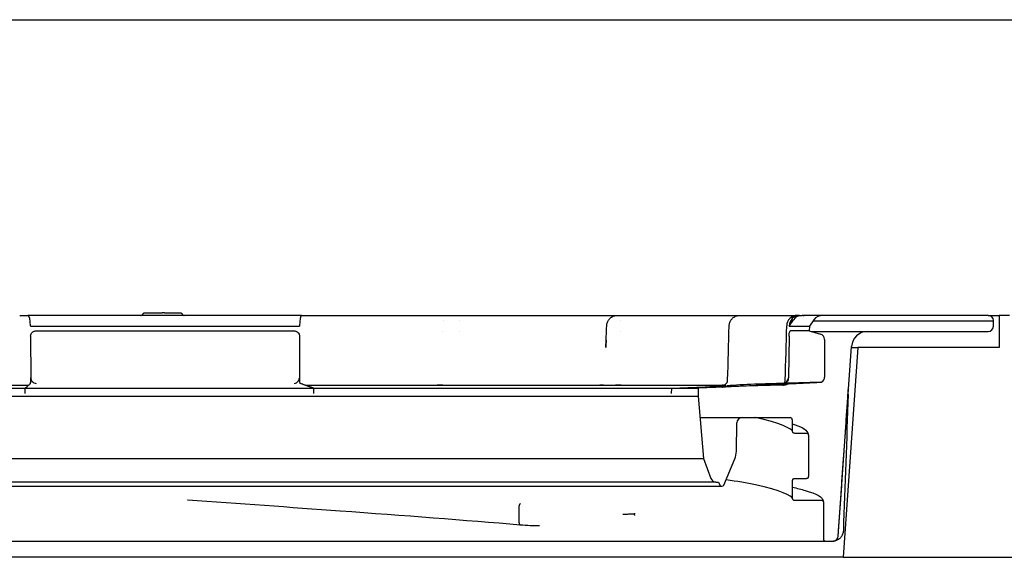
# Model space of a CAD drawing. Header units: millimetres. Extents: x -13716 to 13716, y -375 to 4365.
# Tile 9 of 12: x 1247 to 1339, y 3904 to 3954. Entities that reach past the tile are written whole.
import ezdxf

# ---------------------------------------------------------------- set-up
doc = ezdxf.new("R2010")
doc.units = ezdxf.units.MM
doc.header["$LTSCALE"] = 15
doc.layers.add('_Sichtbarkanten', color=7, linetype='Continuous', lineweight=25)

msp = doc.modelspace()

# ---------------------------------------------------------------- linework, layer by layer
at = {"layer": '_Sichtbarkanten'}
for p, q in [((925.607, 3953.59), (2728.929, 3953.59)), ((1258.893, 3926.34), (1258.887, 3926.34)), ((1258.89, 3926.34), (1258.892, 3926.34)), ((1258.893, 3926.34), (1260.508, 3926.34)), ((1260.722, 3926.34), (1260.508, 3926.34)), ((1260.722, 3926.34), (1262.166, 3926.34)), ((1262.171, 3926.34), (1262.166, 3926.34)), ((1262.166, 3926.34), (1262.171, 3926.34)), ((1247.242, 3926.09), (1248, 3926.09)), ((1273.456, 3926.09), (1248, 3926.09)), ((1273.456, 3926.09), (1274.227, 3926.09)), ((1274.227, 3926.09), (1274.235, 3926.09)), ((1276.193, 3926.09), (1286.068, 3926.09)), ((1286.689, 3925.59), (1286.689, 3925.59)), ((1288.129, 3925.59), (1288.129, 3925.59)), ((1290.004, 3926.09), (1301.996, 3926.09)), ((1303.153, 3925.59), (1303.153, 3925.59)), ((1305.175, 3926.09), (1314.094, 3926.09)), ((1316.205, 3926.09), (1319.602, 3926.09)), ((1318.837, 3925.09), (1319.242, 3925.673)), ((1319.602, 3926.09), (1319.805, 3926.09)), ((1319.805, 3926.09), (1320.028, 3926.09)), ((1321.945, 3926.09), (1320.028, 3926.09)), ((1321.132, 3925.673), (1320.714, 3925.09)), ((1321.073, 3925.59), (1337.799, 3925.59)), ((1337.35, 3926.09), (1321.945, 3926.09)), ((1337.35, 3926.09), (1338.368, 3926.09)), ((1337.799, 3925.59), (1337.851, 3925.59)), ((1337.833, 3925.073), (1337.851, 3925.59)), ((1337.851, 3925.59), (1337.849, 3925.623)), ((1338.368, 3926.09), (1338.368, 3923.09)), ((1339.329, 3926.09), (1338.368, 3926.09)), ((1248.253, 3925.108), (1248.253, 3925.09)), ((1248.253, 3925.09), (1273.276, 3925.09)), ((1248.723, 3924.64), (1272.798, 3924.64)), ((1273.276, 3925.108), (1273.276, 3925.09)), ((1286.536, 3924.59), (1286.537, 3924.59)), ((1288.203, 3924.59), (1288.203, 3924.59)), ((1301.862, 3925.123), (1301.862, 3925.123)), ((1303.181, 3924.59), (1303.181, 3924.59)), ((1313.249, 3925.115), (1313.249, 3925.115)), ((1318.838, 3925.108), (1318.837, 3925.09)), ((1318.837, 3925.09), (1320.714, 3925.09)), ((1320.706, 3924.64), (1318.95, 3924.64)), ((1320.714, 3925.09), (1320.706, 3924.64)), ((1320.706, 3924.64), (1321.76, 3924.338)), ((1320.881, 3924.59), (1326.087, 3924.59)), ((1326.087, 3924.59), (1326.131, 3924.59)), ((1326.131, 3924.59), (1337.333, 3924.59)), ((1248.257, 3924.153), (1248.274, 3920.284)), ((1273.273, 3924.153), (1273.261, 3920.284)), ((1318.822, 3924.162), (1318.756, 3920.281)), ((1322.122, 3923.857), (1322.122, 3920.337)), ((1323.401, 3905.555), (1324.634, 3923.195)), ((1325.232, 3923.09), (1323.868, 3903.59)), ((1324.627, 3923.09), (1325.232, 3923.09)), ((1338.368, 3923.09), (1325.232, 3923.09)), ((1321.774, 3919.875), (1315.595, 3919.682)), ((1212.704, 3919.59), (1248.053, 3919.59)), ((1216.522, 3919.324), (1247.752, 3919.324)), ((1247.737, 3919.311), (1274.604, 3919.311)), ((1247.739, 3918.833), (1247.737, 3919.311)), ((1273.816, 3919.59), (1312.878, 3919.59)), ((1274.566, 3919.324), (1308.215, 3919.324)), ((1274.602, 3918.833), (1274.604, 3919.311)), ((1307.899, 3918.833), (1307.907, 3919.311)), ((1307.907, 3919.311), (1310.381, 3919.311)), ((1310.381, 3919.311), (1310.368, 3918.59)), ((1312.818, 3919.425), (1310.381, 3919.311)), ((1312.949, 3919.605), (1312.949, 3919.605)), ((1315.78, 3919.688), (1315.595, 3919.682)), ((1318.23, 3919.59), (1317.434, 3919.59)), ((1318.248, 3919.59), (1318.23, 3919.59)), ((1318.248, 3919.59), (1318.26, 3919.59)), ((1318.356, 3919.59), (1318.26, 3919.59)), ((1215.368, 3918.59), (1310.335, 3918.59)), ((1310.335, 3918.59), (1310.368, 3918.59)), ((1310.368, 3918.59), (1310.876, 3912.783)), ((1310.543, 3916.59), (1314.428, 3916.59)), ((1314.428, 3916.59), (1314.464, 3916.59)), ((1314.464, 3916.59), (1318.918, 3916.59)), ((1319.118, 3916.39), (1319.118, 3915.351)), ((1313.919, 3913.473), (1313.964, 3916.099)), ((1320.618, 3914.95), (1320.618, 3911.101)), ((1214.86, 3912.783), (1310.843, 3912.783)), ((1310.843, 3912.783), (1310.876, 3912.783)), ((1310.876, 3912.783), (1311.554, 3910.92)), ((1312.753, 3910.314), (1313.764, 3912.737)), ((1320.418, 3910.9), (1319.318, 3910.9)), ((1320.618, 3911.101), (1320.618, 3911.101)), ((1320.618, 3911.101), (1320.618, 3911.101)), ((1213.168, 3910.191), (1312.568, 3910.191)), ((1312.024, 3910.591), (1213.712, 3910.591)), ((1312.024, 3910.591), (1312.268, 3910.591)), ((1312.268, 3910.591), (1312.383, 3910.314)), ((1319.118, 3910.7), (1319.118, 3909.101)), ((1262.871, 3908.9), (1262.868, 3908.9)), ((1293.722, 3906.792), (1293.722, 3908.39)), ((1322.018, 3908.7), (1322.018, 3905.29)), ((1229.658, 3905.09), (1311.833, 3905.09)), ((1311.833, 3905.09), (1312.68, 3905.09)), ((1312.68, 3905.09), (1313.232, 3905.09)), ((1313.232, 3905.09), (1322.218, 3905.09)), ((1322.218, 3905.09), (1322.902, 3905.09)), ((1323.868, 3903.59), (1201.868, 3903.59)), ((1323.868, 3903.59), (2741.642, 3903.59))]:
    msp.add_line(p, q, dxfattribs=at)
for centre, radius, start, end in [((1319.602, 3925.09), 1, 90.00001, 178.60124), ((1321.945, 3925.09), 1, 90, 144.33823), ((1337.35, 3925.59), 0.5, 3.72699, 90), ((1326.131, 3923.09), 1.5, 90, 176), ((1337.333, 3925.09), 0.5, 270, 358), ((1321.622, 3923.857), 0.5, 0, 74), ((1321.767, 3920.075), 0.2, 271.78991, 299.07988), ((1321.622, 3920.337), 0.5, 299.07988, 0), ((1314.464, 3916.09), 0.5, 90, 179), ((1318.918, 3916.39), 0.2, 0, 90), ((1311.919, 3913.508), 2, 337.33868, 359), ((1312.024, 3911.091), 0.5, 200, 270), ((1312.568, 3910.391), 0.2, 202.66132, 337.33868), ((1322.218, 3905.29), 0.2, 180, 270), ((1322.902, 3905.59), 0.5, 270, 356)]:
    msp.add_arc(centre, radius, start, end, dxfattribs=at)
for centre, major_axis, ratio, start_param, end_param in [((1248, 3925.09), (0, 1), 0.25266, 4.729842, 6.283185), ((1273.456, 3925.09), (0, 1), 0.179919, 0, 1.553343), ((1287.532, 3925.09), (0, 1), 0.973548, 0.000002, 0.001249), ((1287.735, 3925.09), (0, 1), 0.455014, 6.283184, 6.283205), ((1319.805, 3925.09), (0, 1), 0.967555, 0, 1.553343), ((1320.028, 3925.09), (0, 1), 0.967555, 0, 0.948381), ((1248.248, 3920.268), (-0.003, 0.5), 0.052344, 3.188044, 4.694247), ((1273.326, 3920.268), (0.003, 0.5), 0.130193, 1.589426, 3.09559), ((1318.232, 3920.268), (0.524, -0.012), 0.954557, 4.871313, 6.288933), ((1312.953, 3919.405), (-0.006, 0.2), 0.999308, 0, 0.301583), ((1312.956, 3919.405), (-0.006, 0.2), 0.057984, 0.052597, 0.054134), ((1318.229, 3920.09), (0.524, -0.012), 0.954551, 4.736308, 5.389495), ((1321.633, 3920.038), (0.009, -0.2), 0.038963, 6.282723, 6.283159)]:
    msp.add_ellipse(centre, major_axis=major_axis, ratio=ratio, start_param=start_param, end_param=end_param, dxfattribs=at)
for points, knots in [([(1258.702, 3926.215), (1258.71, 3926.235), (1258.721, 3926.254), (1258.749, 3926.286), (1258.765, 3926.3), (1258.802, 3926.322), (1258.822, 3926.33), (1258.85, 3926.337), (1258.858, 3926.338), (1258.87, 3926.339), (1258.874, 3926.34), (1258.88, 3926.34), (1258.882, 3926.34), (1258.885, 3926.34), (1258.886, 3926.34), (1258.887, 3926.34), (1258.887, 3926.34), (1258.891, 3926.34), (1258.888, 3926.34), (1258.89, 3926.34)], [0, 0, 0, 0, 0.00643913, 0.00643913, 0.01280949, 0.01280949, 0.01918228, 0.01918228, 0.02152946, 0.02152946, 0.02271793, 0.02271793, 0.02331402, 0.02331402, 0.02361228, 0.02361228, 0.02364024, 0.02364024, 0.02488826, 0.02488826, 0.02488826, 0.02488826]), ([(1262.171, 3926.34), (1262.183, 3926.34), (1262.195, 3926.339), (1262.217, 3926.335), (1262.229, 3926.332), (1262.252, 3926.323), (1262.264, 3926.318), (1262.286, 3926.304), (1262.297, 3926.296), (1262.316, 3926.278), (1262.325, 3926.269), (1262.342, 3926.245), (1262.35, 3926.23), (1262.356, 3926.215)], [0, 0, 0, 0, 0.0035497, 0.0035497, 0.00699178, 0.00699178, 0.01091697, 0.01091697, 0.01484217, 0.01484217, 0.01876736, 0.01876736, 0.02368754, 0.02368754, 0.02368754, 0.02368754]), ([(1258.525, 3926.09), (1258.521, 3926.09), (1258.518, 3926.09), (1258.516, 3926.09), (1258.516, 3926.09), (1258.516, 3926.09), (1258.516, 3926.09), (1258.516, 3926.09), (1258.516, 3926.09), (1258.516, 3926.09), (1258.516, 3926.09), (1258.516, 3926.09), (1258.516, 3926.09), (1258.516, 3926.09), (1258.516, 3926.09), (1258.516, 3926.09), (1258.517, 3926.09), (1258.519, 3926.09), (1258.521, 3926.09), (1258.527, 3926.09), (1258.53, 3926.091), (1258.544, 3926.092), (1258.554, 3926.093), (1258.585, 3926.101), (1258.605, 3926.11), (1258.641, 3926.133), (1258.658, 3926.147), (1258.684, 3926.179), (1258.694, 3926.197), (1258.702, 3926.215)], [0, 0, 0, 0, 0.00640044, 0.00640044, 0.00799459, 0.00799459, 0.00829343, 0.00829343, 0.00834203, 0.00834203, 0.00851759, 0.00851759, 0.00855968, 0.00855968, 0.00857984, 0.00857984, 0.00863971, 0.00863971, 0.00927949, 0.00927949, 0.01030669, 0.01030669, 0.01339649, 0.01339649, 0.01985577, 0.01985577, 0.02622539, 0.02622539, 0.03221248, 0.03221248, 0.03221248, 0.03221248]), ([(1262.356, 3926.215), (1262.364, 3926.195), (1262.376, 3926.176), (1262.403, 3926.144), (1262.42, 3926.13), (1262.456, 3926.108), (1262.477, 3926.1), (1262.508, 3926.093), (1262.518, 3926.091), (1262.531, 3926.09), (1262.534, 3926.09), (1262.538, 3926.09), (1262.539, 3926.09), (1262.54, 3926.09), (1262.54, 3926.09), (1262.541, 3926.09), (1262.541, 3926.09), (1262.541, 3926.09), (1262.541, 3926.09), (1262.541, 3926.09), (1262.542, 3926.09), (1262.542, 3926.09), (1262.542, 3926.09), (1262.542, 3926.09), (1262.542, 3926.09), (1262.542, 3926.09), (1262.542, 3926.09), (1262.542, 3926.09), (1262.541, 3926.09), (1262.541, 3926.09), (1262.54, 3926.09), (1262.536, 3926.09), (1262.53, 3926.09), (1262.513, 3926.09), (1262.502, 3926.09), (1262.489, 3926.09)], [0, 0, 0, 0, 0.00643826, 0.00643826, 0.01280864, 0.01280864, 0.01918144, 0.01918144, 0.02233693, 0.02233693, 0.02313376, 0.02313376, 0.02343252, 0.02343252, 0.02354456, 0.02354456, 0.02358658, 0.02358658, 0.02360645, 0.02360645, 0.02364435, 0.02364435, 0.02372488, 0.02372488, 0.02382554, 0.02382554, 0.02404264, 0.02404264, 0.02499587, 0.02499587, 0.02785714, 0.02785714, 0.03648583, 0.03648583, 0.04432209, 0.04432209, 0.04432209, 0.04432209]), ([(1274.227, 3926.09), (1274.261, 3926.09), (1274.296, 3926.09), (1274.332, 3926.09), (1274.36, 3926.09), (1274.388, 3926.09), (1274.417, 3926.09), (1274.459, 3926.09), (1274.503, 3926.09), (1274.549, 3926.09), (1274.576, 3926.09), (1274.603, 3926.09), (1274.63, 3926.09), (1274.682, 3926.09), (1274.736, 3926.09), (1274.79, 3926.09), (1274.815, 3926.09), (1274.839, 3926.09), (1274.864, 3926.09), (1274.925, 3926.09), (1274.988, 3926.09), (1275.052, 3926.09), (1275.073, 3926.09), (1275.094, 3926.09), (1275.115, 3926.09), (1275.185, 3926.09), (1275.256, 3926.09), (1275.329, 3926.09), (1275.345, 3926.09), (1275.361, 3926.09), (1275.377, 3926.09)], [0.0000004, 0.0000004, 0.0000004, 0.0000004, 0.0709999, 0.0709999, 0.0709999, 0.125, 0.125, 0.125, 0.2038322, 0.2038322, 0.2038322, 0.25, 0.25, 0.25, 0.336501, 0.336501, 0.336501, 0.375, 0.375, 0.375, 0.4692399, 0.4692399, 0.4692399, 0.5, 0.5, 0.5, 0.6019237, 0.6019237, 0.6019237, 0.6247402, 0.6247402, 0.6247402, 0.6247402]), ([(1275.649, 3926.09), (1275.734, 3926.09), (1275.821, 3926.09), (1275.906, 3926.09), (1275.912, 3926.09), (1275.917, 3926.09), (1275.923, 3926.09), (1275.923, 3926.09), (1275.923, 3926.09), (1275.923, 3926.09)], [0.7500825, 0.7500825, 0.7500825, 0.7500825, 0.8673233, 0.8673233, 0.8673233, 0.875, 0.875, 0.875, 0.8751905, 0.8751905, 0.8751905, 0.8751905]), ([(1286.65, 3926.09), (1286.733, 3926.09), (1286.858, 3926.09), (1286.97, 3926.09), (1287.008, 3926.09)], [0.2915239, 0.2915239, 0.2915239, 0.2915239, 0.4285714, 0.5056441, 0.5056441, 0.5056441, 0.5056441]), ([(1287.225, 3926.09), (1287.246, 3926.09), (1287.302, 3926.09), (1287.352, 3926.09), (1287.381, 3926.09)], [0.6637893, 0.6637893, 0.6637893, 0.6637893, 0.7142857, 0.8042839, 0.8042839, 0.8042839, 0.8042839]), ([(1287.532, 3926.09), (1287.534, 3926.09), (1287.537, 3926.09), (1287.54, 3926.09), (1287.543, 3926.09), (1287.547, 3926.09), (1287.551, 3926.09), (1287.555, 3926.09), (1287.559, 3926.09), (1287.565, 3926.09), (1287.57, 3926.09), (1287.575, 3926.09), (1287.582, 3926.09), (1287.588, 3926.09), (1287.594, 3926.09), (1287.601, 3926.09), (1287.608, 3926.09), (1287.615, 3926.09), (1287.622, 3926.09), (1287.629, 3926.09), (1287.637, 3926.09), (1287.644, 3926.09), (1287.652, 3926.09), (1287.66, 3926.09), (1287.667, 3926.09), (1287.675, 3926.09), (1287.683, 3926.09), (1287.691, 3926.09), (1287.698, 3926.09), (1287.706, 3926.09), (1287.713, 3926.09), (1287.721, 3926.09), (1287.728, 3926.09), (1287.735, 3926.09)], [0, 0, 0, 0, 0.090909, 0.090909, 0.090909, 0.181818, 0.181818, 0.181818, 0.272727, 0.272727, 0.272727, 0.363636, 0.363636, 0.363636, 0.454545, 0.454545, 0.454545, 0.545455, 0.545455, 0.545455, 0.636364, 0.636364, 0.636364, 0.727273, 0.727273, 0.727273, 0.818182, 0.818182, 0.818182, 0.909091, 0.909091, 0.909091, 1, 1, 1, 1]), ([(1288.336, 3926.09), (1288.345, 3926.09), (1288.463, 3926.09), (1288.694, 3926.09), (1288.916, 3926.09), (1289.026, 3926.09)], [0.2736679, 0.2736679, 0.2736679, 0.2736679, 0.2857143, 0.4285714, 0.5708034, 0.5708034, 0.5708034, 0.5708034]), ([(1289.36, 3926.09), (1289.36, 3926.09), (1289.47, 3926.09), (1289.581, 3926.09), (1289.689, 3926.09), (1289.689, 3926.09)], [0.7142396, 0.7142396, 0.7142396, 0.7142396, 0.7142857, 0.8571429, 0.8575075, 0.8575075, 0.8575075, 0.8575075]), ([(1301.853, 3925.128), (1301.857, 3925.236), (1301.879, 3925.345), (1301.956, 3925.545), (1302.01, 3925.639), (1302.144, 3925.804), (1302.225, 3925.876), (1302.404, 3925.99), (1302.504, 3926.034), (1302.647, 3926.07), (1302.687, 3926.077), (1302.769, 3926.087), (1302.811, 3926.09), (1302.853, 3926.09)], [0, 0, 0, 0, 0.0323641, 0.0323641, 0.06421, 0.06421, 0.0960745, 0.0960745, 0.1279381, 0.1279381, 0.1402155, 0.1402155, 0.152683, 0.152683, 0.152683, 0.152683]), ([(1302.453, 3926.09), (1302.508, 3926.09), (1302.591, 3926.09), (1302.658, 3926.09), (1302.683, 3926.09)], [0.2993701, 0.2993701, 0.2993701, 0.2993701, 0.4285714, 0.5128026, 0.5128026, 0.5128026, 0.5128026]), ([(1302.789, 3926.09), (1302.799, 3926.09), (1302.81, 3926.09), (1302.82, 3926.09), (1302.822, 3926.09)], [0.66170265, 0.66170265, 0.66170265, 0.66170265, 0.71428571, 0.72812841, 0.72812841, 0.72812841, 0.72812841]), ([(1302.853, 3926.09), (1302.853, 3926.09), (1302.853, 3926.09), (1302.853, 3926.09), (1302.854, 3926.09), (1302.855, 3926.09), (1302.857, 3926.09), (1302.859, 3926.09), (1302.862, 3926.09), (1302.865, 3926.09), (1302.868, 3926.09), (1302.871, 3926.09), (1302.876, 3926.09), (1302.88, 3926.09), (1302.885, 3926.09), (1302.89, 3926.09), (1302.895, 3926.09), (1302.901, 3926.09), (1302.907, 3926.09), (1302.913, 3926.09), (1302.92, 3926.09), (1302.926, 3926.09), (1302.933, 3926.09), (1302.94, 3926.09), (1302.948, 3926.09), (1302.955, 3926.09), (1302.962, 3926.09), (1302.97, 3926.09), (1302.978, 3926.09), (1302.986, 3926.09), (1302.993, 3926.09), (1303.001, 3926.09), (1303.009, 3926.09), (1303.017, 3926.09)], [0.0332566, 0.0332566, 0.0332566, 0.0332566, 0.0909091, 0.0909091, 0.0909091, 0.1818182, 0.1818182, 0.1818182, 0.2727273, 0.2727273, 0.2727273, 0.3636364, 0.3636364, 0.3636364, 0.4545455, 0.4545455, 0.4545455, 0.5454545, 0.5454545, 0.5454545, 0.6363636, 0.6363636, 0.6363636, 0.7272727, 0.7272727, 0.7272727, 0.8181818, 0.8181818, 0.8181818, 0.9090909, 0.9090909, 0.9090909, 1, 1, 1, 1]), ([(1303.017, 3926.09), (1303.129, 3926.09), (1303.352, 3926.09), (1303.683, 3926.09), (1304.01, 3926.09), (1304.218, 3926.09), (1304.318, 3926.09)], [0, 0, 0, 0, 0.1428571, 0.2857143, 0.4285714, 0.56637, 0.56637, 0.56637, 0.56637]), ([(1304.631, 3926.09), (1304.632, 3926.09), (1304.73, 3926.09), (1304.826, 3926.09), (1304.918, 3926.09), (1304.918, 3926.09)], [0.7141471, 0.7141471, 0.7141471, 0.7141471, 0.7142857, 0.8571429, 0.8579502, 0.8579502, 0.8579502, 0.8579502]), ([(1313.249, 3925.115), (1313.252, 3925.223), (1313.273, 3925.332), (1313.346, 3925.533), (1313.399, 3925.628), (1313.531, 3925.794), (1313.612, 3925.868), (1313.789, 3925.984), (1313.889, 3926.029), (1314.033, 3926.067), (1314.075, 3926.076), (1314.161, 3926.087), (1314.205, 3926.09), (1314.249, 3926.09)], [0, 0, 0, 0, 0.0323627, 0.0323627, 0.0642085, 0.0642085, 0.0960728, 0.0960728, 0.1279363, 0.1279363, 0.1408445, 0.1408445, 0.1539743, 0.1539743, 0.1539743, 0.1539743]), ([(1314.249, 3926.09), (1314.249, 3926.09), (1314.249, 3926.09), (1314.249, 3926.09), (1314.25, 3926.09), (1314.252, 3926.09), (1314.254, 3926.09), (1314.256, 3926.09), (1314.258, 3926.09), (1314.261, 3926.09), (1314.265, 3926.09), (1314.268, 3926.09), (1314.273, 3926.09), (1314.277, 3926.09), (1314.282, 3926.09), (1314.287, 3926.09), (1314.292, 3926.09), (1314.298, 3926.09), (1314.304, 3926.09), (1314.311, 3926.09), (1314.317, 3926.09), (1314.324, 3926.09), (1314.331, 3926.09), (1314.338, 3926.09), (1314.345, 3926.09), (1314.352, 3926.09), (1314.359, 3926.09), (1314.367, 3926.09)], [0.2198945, 0.2198945, 0.2198945, 0.2198945, 0.2727273, 0.2727273, 0.2727273, 0.3636364, 0.3636364, 0.3636364, 0.4545455, 0.4545455, 0.4545455, 0.5454545, 0.5454545, 0.5454545, 0.6363636, 0.6363636, 0.6363636, 0.7272727, 0.7272727, 0.7272727, 0.8181818, 0.8181818, 0.8181818, 0.9090909, 0.9090909, 0.9090909, 0.9934844, 0.9934844, 0.9934844, 0.9934844]), ([(1314.368, 3926.09), (1314.48, 3926.09), (1314.616, 3926.09), (1314.747, 3926.09), (1314.772, 3926.09)], [0, 0, 0, 0, 0.1428571, 0.1774511, 0.1774511, 0.1774511, 0.1774511]), ([(1315.037, 3926.09), (1315.127, 3926.09), (1315.315, 3926.09), (1315.577, 3926.09), (1315.82, 3926.09), (1315.965, 3926.09), (1316.031, 3926.09), (1316.031, 3926.09)], [0.2997158, 0.2997158, 0.2997158, 0.2997158, 0.4285714, 0.5714286, 0.7142857, 0.8571429, 0.8587175, 0.8587175, 0.8587175, 0.8587175]), ([(1320.13, 3926.09), (1320.157, 3926.09), (1320.176, 3926.09), (1320.191, 3926.09), (1320.194, 3926.09), (1320.195, 3926.09), (1320.195, 3926.09), (1320.195, 3926.09), (1320.195, 3926.09), (1320.195, 3926.09), (1320.195, 3926.09), (1320.195, 3926.09), (1320.195, 3926.09), (1320.195, 3926.09), (1320.196, 3926.09), (1320.196, 3926.09), (1320.196, 3926.09), (1320.196, 3926.09), (1320.196, 3926.09), (1320.196, 3926.09), (1320.196, 3926.09), (1320.197, 3926.09), (1320.198, 3926.09), (1320.204, 3926.09), (1320.209, 3926.09), (1320.218, 3926.09), (1320.222, 3926.09), (1320.227, 3926.09), (1320.228, 3926.09), (1320.229, 3926.089)], [0, 0, 0, 0, 0.03210054, 0.03210054, 0.04803914, 0.04803914, 0.04953221, 0.04953221, 0.05065201, 0.05065201, 0.05086204, 0.05086204, 0.05096243, 0.05096243, 0.05098751, 0.05098751, 0.05101267, 0.05101267, 0.05103787, 0.05103787, 0.05108863, 0.05108863, 0.05129099, 0.05129099, 0.05289188, 0.05289188, 0.05409179, 0.05409179, 0.05431677, 0.05431677, 0.05431677, 0.05431677]), ([(1248.257, 3924.153), (1248.257, 3924.186), (1248.26, 3924.219), (1248.272, 3924.285), (1248.282, 3924.319), (1248.318, 3924.407), (1248.351, 3924.457), (1248.434, 3924.543), (1248.483, 3924.578), (1248.567, 3924.615), (1248.598, 3924.624), (1248.661, 3924.637), (1248.692, 3924.64), (1248.723, 3924.64)], [-0.076634, -0.076634, -0.076634, -0.076634, -0.06673879, -0.06673879, -0.05633804, -0.05633804, -0.03804575, -0.03804575, -0.01978643, -0.01978643, -0.00964417, -0.00964417, -0.000001, -0.000001, -0.000001, -0.000001]), ([(1272.798, 3924.64), (1272.83, 3924.64), (1272.862, 3924.637), (1272.926, 3924.624), (1272.958, 3924.614), (1273.044, 3924.577), (1273.093, 3924.543), (1273.178, 3924.457), (1273.211, 3924.406), (1273.248, 3924.318), (1273.257, 3924.285), (1273.27, 3924.219), (1273.273, 3924.186), (1273.273, 3924.153)], [-0.07665019, -0.07665019, -0.07665019, -0.07665019, -0.06695301, -0.06695301, -0.0567521, -0.0567521, -0.03848474, -0.03848474, -0.02019094, -0.02019094, -0.00984488, -0.00984488, 0, 0, 0, 0]), ([(1318.822, 3924.162), (1318.822, 3924.194), (1318.824, 3924.226), (1318.828, 3924.291), (1318.831, 3924.323), (1318.842, 3924.409), (1318.851, 3924.459), (1318.874, 3924.543), (1318.887, 3924.577), (1318.909, 3924.614), (1318.917, 3924.624), (1318.934, 3924.637), (1318.942, 3924.64), (1318.95, 3924.64)], [-0.07602309, -0.07602309, -0.07602309, -0.07602309, -0.06637957, -0.06637957, -0.05627322, -0.05627322, -0.03830342, -0.03830342, -0.02028456, -0.02028456, -0.00990727, -0.00990727, -0.000001, -0.000001, -0.000001, -0.000001]), ([(1248.274, 3920.259), (1248.274, 3920.263), (1248.274, 3920.267), (1248.274, 3920.275), (1248.274, 3920.279), (1248.274, 3920.284)], [-0.002454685, -0.002454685, -0.002454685, -0.002454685, -0.001238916, -0.001238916, 0, 0, 0, 0]), ([(1248.274, 3920.259), (1248.276, 3920.231), (1248.28, 3920.204), (1248.292, 3920.148), (1248.301, 3920.121), (1248.336, 3920.037), (1248.369, 3919.986), (1248.453, 3919.892), (1248.507, 3919.852), (1248.631, 3919.79), (1248.702, 3919.772), (1248.774, 3919.768), (1248.775, 3919.768), (1248.776, 3919.768)], [0.00001327, 0.00001327, 0.00001327, 0.00001327, 0.00834114, 0.00834114, 0.01722911, 0.01722911, 0.03643082, 0.03643082, 0.05920891, 0.05920891, 0.08582684, 0.08582684, 0.08620556, 0.08620556, 0.08620556, 0.08620556]), ([(1272.787, 3919.768), (1272.788, 3919.768), (1272.789, 3919.768), (1272.857, 3919.772), (1272.924, 3919.79), (1273.04, 3919.852), (1273.091, 3919.892), (1273.171, 3919.986), (1273.202, 3920.037), (1273.235, 3920.121), (1273.243, 3920.148), (1273.255, 3920.204), (1273.259, 3920.231), (1273.26, 3920.259)], [-0.00038172, -0.00038172, -0.00038172, -0.00038172, 0, 0, 0.02682881, 0.02682881, 0.0497877, 0.0497877, 0.06914169, 0.06914169, 0.07810016, 0.07810016, 0.08649247, 0.08649247, 0.08649247, 0.08649247]), ([(1273.261, 3920.284), (1273.261, 3920.279), (1273.261, 3920.275), (1273.26, 3920.267), (1273.26, 3920.263), (1273.26, 3920.259)], [-0.002508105, -0.002508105, -0.002508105, -0.002508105, -0.001265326, -0.001265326, -0.000051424, -0.000051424, -0.000051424, -0.000051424]), ([(1312.732, 3919.59), (1312.657, 3919.59), (1312.611, 3919.59), (1312.611, 3919.59), (1312.611, 3919.59), (1312.612, 3919.59), (1312.621, 3919.59), (1312.647, 3919.592), (1312.658, 3919.593), (1312.697, 3919.598), (1312.724, 3919.603), (1312.801, 3919.627), (1312.85, 3919.651), (1312.937, 3919.712), (1312.976, 3919.75), (1313.039, 3919.836), (1313.064, 3919.884), (1313.096, 3919.979), (1313.104, 3920.026), (1313.106, 3920.074)], [0, 0, 0, 0, 0.067021, 0.067021, 0.0705859, 0.0705859, 0.0747527, 0.0747527, 0.0782396, 0.0782396, 0.0864775, 0.0864775, 0.1024531, 0.1024531, 0.1183834, 0.1183834, 0.1343164, 0.1343164, 0.1484467, 0.1484467, 0.1484467, 0.1484467]), ([(1318.367, 3919.784), (1318.379, 3919.8), (1318.39, 3919.816), (1318.427, 3919.877), (1318.447, 3919.927), (1318.466, 3920.011), (1318.47, 3920.043), (1318.471, 3920.076)], [0.04600831, 0.04600831, 0.04600831, 0.04600831, 0.05179207, 0.05179207, 0.06761645, 0.06761645, 0.07742944, 0.07742944, 0.07742944, 0.07742944]), ([(1318.756, 3920.259), (1318.756, 3920.231), (1318.754, 3920.204), (1318.746, 3920.148), (1318.74, 3920.12), (1318.716, 3920.035), (1318.692, 3919.984), (1318.629, 3919.89), (1318.589, 3919.85), (1318.513, 3919.8), (1318.477, 3919.785), (1318.442, 3919.776)], [0.00000905, 0.00000905, 0.00000905, 0.00000905, 0.00839146, 0.00839146, 0.01732445, 0.01732445, 0.03658707, 0.03658707, 0.05897971, 0.05897971, 0.07612262, 0.07612262, 0.07612262, 0.07612262]), ([(1318.756, 3920.259), (1318.756, 3920.263), (1318.756, 3920.266), (1318.756, 3920.274), (1318.756, 3920.278), (1318.756, 3920.281)], [-0.002238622, -0.002238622, -0.002238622, -0.002238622, -0.001130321, -0.001130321, 0, 0, 0, 0]), ([(1321.595, 3919.875), (1321.603, 3919.876), (1321.611, 3919.876), (1321.626, 3919.879), (1321.632, 3919.88), (1321.641, 3919.882), (1321.644, 3919.883), (1321.648, 3919.884), (1321.649, 3919.885), (1321.651, 3919.886), (1321.653, 3919.886), (1321.653, 3919.886), (1321.654, 3919.887), (1321.654, 3919.887)], [0, 0, 0, 0, 0.002494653, 0.002494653, 0.004617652, 0.004617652, 0.005779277, 0.005779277, 0.006465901, 0.006465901, 0.007566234, 0.007566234, 0.00819105, 0.00819105, 0.00819105, 0.00819105]), ([(1321.842, 3919.89), (1321.84, 3919.889), (1321.838, 3919.888), (1321.83, 3919.884), (1321.823, 3919.881), (1321.806, 3919.874), (1321.797, 3919.87), (1321.775, 3919.862), (1321.761, 3919.858), (1321.725, 3919.848), (1321.702, 3919.844), (1321.667, 3919.84), (1321.655, 3919.839), (1321.642, 3919.838)], [0.01469382, 0.01469382, 0.01469382, 0.01469382, 0.01567858, 0.01567858, 0.01883475, 0.01883475, 0.02201114, 0.02201114, 0.02642748, 0.02642748, 0.03335175, 0.03335175, 0.03706878, 0.03706878, 0.03706878, 0.03706878]), ([(1321.772, 3919.875), (1321.783, 3919.876), (1321.793, 3919.877), (1321.814, 3919.881), (1321.824, 3919.884), (1321.838, 3919.889), (1321.841, 3919.89), (1321.846, 3919.892), (1321.847, 3919.892), (1321.849, 3919.893), (1321.85, 3919.894), (1321.852, 3919.895), (1321.853, 3919.895), (1321.854, 3919.896), (1321.855, 3919.896), (1321.855, 3919.896), (1321.856, 3919.897), (1321.856, 3919.897), (1321.856, 3919.897), (1321.856, 3919.897)], [0, 0, 0, 0, 0.00319131, 0.00319131, 0.00634763, 0.00634763, 0.00749512, 0.00749512, 0.00791305, 0.00791305, 0.00831121, 0.00831121, 0.00886694, 0.00886694, 0.00935007, 0.00935007, 0.01000072, 0.01000072, 0.01002868, 0.01002868, 0.01002868, 0.01002868]), ([(1307.907, 3919.311), (1308.882, 3919.353), (1310.467, 3919.423), (1312.18, 3919.498), (1312.793, 3919.525)], [0, 0, 0, 0, 0.3333333, 0.5111757, 0.5111757, 0.5111757, 0.5111757]), ([(1312.635, 3919.424), (1312.635, 3919.424), (1312.636, 3919.424), (1312.636, 3919.424), (1312.637, 3919.424), (1312.639, 3919.424), (1312.64, 3919.424), (1312.643, 3919.425), (1312.645, 3919.425), (1312.649, 3919.426), (1312.651, 3919.426), (1312.657, 3919.427), (1312.66, 3919.428), (1312.669, 3919.43), (1312.676, 3919.432), (1312.695, 3919.438), (1312.708, 3919.444), (1312.738, 3919.462), (1312.754, 3919.476), (1312.774, 3919.498), (1312.78, 3919.506), (1312.785, 3919.514)], [0.04523608, 0.04523608, 0.04523608, 0.04523608, 0.04605752, 0.04605752, 0.04729039, 0.04729039, 0.04800715, 0.04800715, 0.04874863, 0.04874863, 0.04941452, 0.04941452, 0.05043521, 0.05043521, 0.0524268, 0.0524268, 0.05666365, 0.05666365, 0.06281869, 0.06281869, 0.06567403, 0.06567403, 0.06567403, 0.06567403]), ([(1312.785, 3919.514), (1312.785, 3919.514), (1312.785, 3919.514), (1312.785, 3919.514), (1312.785, 3919.514), (1312.786, 3919.515), (1312.787, 3919.517), (1312.789, 3919.519), (1312.79, 3919.521), (1312.794, 3919.527), (1312.797, 3919.531), (1312.813, 3919.549), (1312.826, 3919.561), (1312.841, 3919.571)], [0, 0, 0, 0, 0.000010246, 0.000010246, 0.000030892, 0.000030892, 0.000471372, 0.000471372, 0.001058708, 0.001058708, 0.002625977, 0.002625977, 0.008042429, 0.008042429, 0.008042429, 0.008042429]), ([(1312.785, 3919.514), (1312.797, 3919.532), (1312.812, 3919.548), (1312.833, 3919.565), (1312.837, 3919.568), (1312.841, 3919.571)], [0, 0, 0, 0, 0.006443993, 0.006443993, 0.008039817, 0.008039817, 0.008039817, 0.008039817]), ([(1313.036, 3919.518), (1313.004, 3919.497), (1312.966, 3919.469), (1312.893, 3919.438), (1312.858, 3919.427), (1312.818, 3919.425)], [-0.03406923, -0.03406923, -0.03406923, -0.03406923, -0.01212984, -0.01212984, -0.00000091, -0.00000091, -0.00000091, -0.00000091]), ([(1313.093, 3919.438), (1313.068, 3919.436), (1313.044, 3919.435), (1313.021, 3919.434), (1312.997, 3919.433), (1312.975, 3919.432), (1312.954, 3919.431), (1312.933, 3919.43), (1312.913, 3919.429), (1312.895, 3919.428), (1312.877, 3919.427), (1312.861, 3919.427), (1312.846, 3919.426), (1312.836, 3919.426), (1312.826, 3919.425), (1312.818, 3919.425)], [0, 0, 0, 0, 0.1428571, 0.1428571, 0.1428571, 0.2857143, 0.2857143, 0.2857143, 0.4285714, 0.4285714, 0.4285714, 0.5714286, 0.5714286, 0.5714286, 0.6791821, 0.6791821, 0.6791821, 0.6791821]), ([(1312.843, 3919.569), (1312.844, 3919.57), (1312.845, 3919.57), (1312.864, 3919.583), (1312.885, 3919.592), (1312.913, 3919.6), (1312.92, 3919.601), (1312.93, 3919.602), (1312.932, 3919.603), (1312.935, 3919.603), (1312.936, 3919.603), (1312.941, 3919.604), (1312.945, 3919.604), (1312.949, 3919.604), (1312.949, 3919.604), (1312.949, 3919.604), (1312.949, 3919.604), (1312.949, 3919.604)], [0.00777433, 0.00777433, 0.00777433, 0.00777433, 0.00810844, 0.00810844, 0.01467807, 0.01467807, 0.01684168, 0.01684168, 0.01756198, 0.01756198, 0.01780204, 0.01780204, 0.01900287, 0.01900287, 0.01905913, 0.01905913, 0.01907413, 0.01907413, 0.01907413, 0.01907413]), ([(1313.097, 3919.539), (1313.094, 3919.539), (1313.092, 3919.539), (1313.082, 3919.537), (1313.075, 3919.536), (1313.057, 3919.53), (1313.046, 3919.525), (1313.036, 3919.518)], [-0.006843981, -0.006843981, -0.006843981, -0.006843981, -0.006058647, -0.006058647, -0.003943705, -0.003943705, -0.000289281, -0.000289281, -0.000289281, -0.000289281]), ([(1321.642, 3919.838), (1321.343, 3919.824), (1321.048, 3919.81), (1320.762, 3919.797), (1320.476, 3919.783), (1320.201, 3919.77), (1319.915, 3919.757), (1319.629, 3919.744), (1319.332, 3919.73), (1319.016, 3919.715), (1318.7, 3919.7), (1318.363, 3919.684), (1318.014, 3919.668), (1317.665, 3919.652), (1317.302, 3919.635), (1316.926, 3919.617), (1316.549, 3919.599), (1316.159, 3919.581), (1315.752, 3919.562), (1315.345, 3919.543), (1314.922, 3919.523), (1314.479, 3919.503), (1314.037, 3919.482), (1313.574, 3919.46), (1313.093, 3919.438)], [0, 0, 0, 0, 0.125, 0.125, 0.125, 0.25, 0.25, 0.25, 0.375, 0.375, 0.375, 0.5, 0.5, 0.5, 0.625, 0.625, 0.625, 0.75, 0.75, 0.75, 0.875, 0.875, 0.875, 1, 1, 1, 1]), ([(1318.014, 3919.59), (1317.995, 3919.59), (1317.982, 3919.59), (1317.974, 3919.59), (1317.973, 3919.59), (1317.972, 3919.59), (1317.971, 3919.59), (1317.971, 3919.59), (1317.971, 3919.59), (1317.971, 3919.59), (1317.971, 3919.59), (1317.971, 3919.59), (1317.971, 3919.59), (1317.971, 3919.59), (1317.971, 3919.59), (1317.971, 3919.59), (1317.971, 3919.59), (1317.971, 3919.59), (1317.971, 3919.59), (1317.97, 3919.59), (1317.97, 3919.59), (1317.97, 3919.59), (1317.969, 3919.59), (1317.968, 3919.59), (1317.968, 3919.59), (1317.967, 3919.59), (1317.967, 3919.59), (1317.966, 3919.59), (1317.966, 3919.59), (1317.966, 3919.59)], [0, 0, 0, 0, 0.02412837, 0.02412837, 0.0301195, 0.0301195, 0.03461244, 0.03461244, 0.03545478, 0.03545478, 0.03577067, 0.03577067, 0.03592126, 0.03592126, 0.035959, 0.035959, 0.03597787, 0.03597787, 0.03599678, 0.03599678, 0.03603507, 0.03603507, 0.03618869, 0.03618869, 0.03633904, 0.03633904, 0.0364142, 0.0364142, 0.03645178, 0.03645178, 0.03645178, 0.03645178]), ([(1318.667, 3919.699), (1318.65, 3919.685), (1318.631, 3919.672), (1318.567, 3919.634), (1318.516, 3919.614), (1318.447, 3919.598), (1318.429, 3919.595), (1318.393, 3919.591), (1318.374, 3919.59), (1318.356, 3919.59)], [0.04142712, 0.04142712, 0.04142712, 0.04142712, 0.04800769, 0.04800769, 0.0639395, 0.0639395, 0.06938901, 0.06938901, 0.07490464, 0.07490464, 0.07490464, 0.07490464]), ([(1323.428, 3906.075), (1323.582, 3908.289), (1323.737, 3910.503), (1323.968, 3913.824), (1324.045, 3914.932), (1324.159, 3916.593), (1324.197, 3917.148), (1324.254, 3917.979), (1324.273, 3918.256), (1324.301, 3918.672), (1324.31, 3918.811), (1324.324, 3919.018), (1324.328, 3919.088), (1324.335, 3919.191), (1324.337, 3919.226), (1324.34, 3919.277), (1324.341, 3919.295), (1324.343, 3919.32), (1324.343, 3919.328), (1324.344, 3919.34), (1324.344, 3919.344), (1324.344, 3919.35), (1324.344, 3919.351), (1324.345, 3919.354), (1324.345, 3919.354), (1324.345, 3919.355), (1324.345, 3919.356), (1324.345, 3919.356)], [0, 0, 0, 0, 0.665736, 0.665736, 0.998986, 0.998986, 1.165913, 1.165913, 1.249639, 1.249639, 1.291738, 1.291738, 1.312998, 1.312998, 1.32381, 1.32381, 1.329366, 1.329366, 1.332261, 1.332261, 1.333794, 1.333794, 1.334616, 1.334616, 1.335057, 1.335057, 1.335527, 1.335527, 1.335527, 1.335527]), ([(1315.664, 3916.586), (1315.654, 3916.588), (1315.643, 3916.589), (1315.631, 3916.59), (1315.63, 3916.59), (1315.627, 3916.59), (1315.626, 3916.59), (1315.625, 3916.59), (1315.625, 3916.59), (1315.625, 3916.59), (1315.625, 3916.59), (1315.625, 3916.59), (1315.625, 3916.59), (1315.625, 3916.59), (1315.625, 3916.59), (1315.625, 3916.59), (1315.625, 3916.59), (1315.625, 3916.59), (1315.625, 3916.59), (1315.625, 3916.59), (1315.625, 3916.59), (1315.625, 3916.59), (1315.625, 3916.59), (1315.625, 3916.59), (1315.626, 3916.59), (1315.63, 3916.59), (1315.633, 3916.59), (1315.639, 3916.59)], [0, 0, 0, 0, 0.00317894, 0.00317894, 0.00357726, 0.00357726, 0.00387602, 0.00387602, 0.00389982, 0.00389982, 0.00391973, 0.00391973, 0.0039462, 0.0039462, 0.00396613, 0.00396613, 0.00428476, 0.00428476, 0.00440944, 0.00440944, 0.00466642, 0.00466642, 0.00581142, 0.00581142, 0.00924954, 0.00924954, 0.01368723, 0.01368723, 0.01368723, 0.01368723]), ([(1319.118, 3916.007), (1319.901, 3915.757), (1320.387, 3915.541), (1320.599, 3915.101), (1320.618, 3915.026), (1320.618, 3914.95)], [0.828866, 0.828866, 0.828866, 0.828866, 1.891624, 1.891624, 2.084321, 2.084321, 2.084321, 2.084321]), ([(1319.118, 3915.351), (1319.118, 3915.324), (1319.123, 3915.298), (1319.143, 3915.25), (1319.158, 3915.228), (1319.194, 3915.191), (1319.217, 3915.176), (1319.266, 3915.155), (1319.292, 3915.15), (1319.318, 3915.15)], [-0.03155404, -0.03155404, -0.03155404, -0.03155404, -0.0236407, -0.0236407, -0.01591774, -0.01591774, -0.00790638, -0.00790638, 0, 0, 0, 0]), ([(1319.318, 3915.15), (1319.501, 3915.15), (1319.685, 3915.15), (1320.051, 3915.15), (1320.234, 3915.15), (1320.418, 3915.15)], [-0.1099619, -0.1099619, -0.1099619, -0.1099619, -0.0549997, -0.0549997, 0, 0, 0, 0]), ([(1320.418, 3915.15), (1320.444, 3915.15), (1320.47, 3915.145), (1320.518, 3915.125), (1320.54, 3915.111), (1320.577, 3915.074), (1320.592, 3915.052), (1320.613, 3915.002), (1320.618, 3914.976), (1320.618, 3914.95)], [-0.03155603, -0.03155603, -0.03155603, -0.03155603, -0.02371571, -0.02371571, -0.01600154, -0.01600154, -0.00795658, -0.00795658, 0, 0, 0, 0]), ([(1319.118, 3909.101), (1319.118, 3909.236), (1318.028, 3909.861), (1314.906, 3910.488), (1313.993, 3910.647), (1312.958, 3910.805)], [0, 0, 0, 0, 2.014288, 2.014288, 2.68814, 2.68814, 2.68814, 2.68814]), ([(1319.318, 3910.9), (1319.292, 3910.9), (1319.266, 3910.895), (1319.218, 3910.875), (1319.197, 3910.861), (1319.159, 3910.824), (1319.144, 3910.802), (1319.123, 3910.752), (1319.118, 3910.726), (1319.118, 3910.7)], [-0.03155735, -0.03155735, -0.03155735, -0.03155735, -0.02371828, -0.02371828, -0.01600415, -0.01600415, -0.00795813, -0.00795813, 0, 0, 0, 0]), ([(1320.618, 3911.101), (1320.618, 3911.074), (1320.613, 3911.048), (1320.593, 3911), (1320.579, 3910.978), (1320.542, 3910.941), (1320.52, 3910.926), (1320.471, 3910.905), (1320.445, 3910.9), (1320.418, 3910.9)], [-0.03155283, -0.03155283, -0.03155283, -0.03155283, -0.02364153, -0.02364153, -0.01591899, -0.01591899, -0.00790713, -0.00790713, 0, 0, 0, 0]), ([(1319.115, 3910.114), (1319.569, 3910.012), (1319.971, 3909.91), (1321.367, 3909.498), (1322.018, 3909.231), (1322.018, 3908.7)], [1.477522, 1.477522, 1.477522, 1.477522, 1.924746, 1.924746, 3.286593, 3.286593, 3.286593, 3.286593]), ([(1293.807, 3906.592), (1288.697, 3907.023), (1282.963, 3907.459), (1272.437, 3908.226), (1267.635, 3908.564), (1262.871, 3908.9)], [0, 0, 0, 0, 1.837931, 1.837931, 3.270722, 3.270722, 3.270722, 3.270722]), ([(1319.118, 3909.101), (1319.118, 3909.074), (1319.123, 3909.048), (1319.143, 3909), (1319.158, 3908.978), (1319.194, 3908.941), (1319.217, 3908.926), (1319.266, 3908.905), (1319.292, 3908.9), (1319.318, 3908.9)], [-0.03155405, -0.03155405, -0.03155405, -0.03155405, -0.0236407, -0.0236407, -0.01591774, -0.01591774, -0.00790638, -0.00790638, -0.00000016, -0.00000016, -0.00000016, -0.00000016]), ([(1319.318, 3908.9), (1319.734, 3908.9), (1320.15, 3908.9), (1320.983, 3908.9), (1321.399, 3908.9), (1321.816, 3908.9)], [-0.2497763, -0.2497763, -0.2497763, -0.2497763, -0.124999, -0.124999, 0, 0, 0, 0]), ([(1321.816, 3908.9), (1321.844, 3908.9), (1321.87, 3908.895), (1321.918, 3908.875), (1321.94, 3908.861), (1321.977, 3908.824), (1321.992, 3908.802), (1322.013, 3908.752), (1322.018, 3908.726), (1322.018, 3908.7)], [-0.03155418, -0.03155418, -0.03155418, -0.03155418, -0.02371264, -0.02371264, -0.01599871, -0.01599871, -0.00795498, -0.00795498, 0, 0, 0, 0]), ([(1293.836, 3908.59), (1293.835, 3908.59), (1293.835, 3908.59), (1293.834, 3908.59), (1293.816, 3908.591), (1293.782, 3908.564), (1293.77, 3908.549), (1293.75, 3908.513), (1293.741, 3908.491), (1293.728, 3908.443), (1293.724, 3908.417), (1293.722, 3908.39)], [-0.03878437, -0.03878437, -0.03878437, -0.03878437, -0.03649712, -0.03649712, -0.02335251, -0.02335251, -0.01563134, -0.01563134, -0.00791279, -0.00791279, 0, 0, 0, 0]), ([(1303.479, 3907.583), (1303.457, 3907.583), (1303.435, 3907.583), (1303.411, 3907.582), (1303.375, 3907.582), (1303.358, 3907.582), (1303.355, 3907.582), (1303.348, 3907.582)], [0, 0, 0, 0, 0.00865382, 0.00865382, 0.01010713, 0.01010713, 0.01070534, 0.01070534, 0.01070534, 0.01070534]), ([(1303.532, 3907.584), (1303.523, 3907.584), (1303.514, 3907.584), (1303.506, 3907.583), (1303.497, 3907.583), (1303.488, 3907.583), (1303.479, 3907.583)], [0.0000001, 0.0000001, 0.0000001, 0.0000001, 0.5, 0.5, 0.5, 1, 1, 1, 1]), ([(1304.435, 3907.663), (1304.434, 3907.655), (1304.433, 3907.646), (1304.43, 3907.63), (1304.428, 3907.623), (1304.424, 3907.608), (1304.422, 3907.601), (1304.42, 3907.593)], [-0.009695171, -0.009695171, -0.009695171, -0.009695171, -0.005329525, -0.005329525, -0.002615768, -0.002615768, 0, 0, 0, 0]), ([(1304.42, 3907.593), (1304.424, 3907.579), (1304.428, 3907.566), (1304.433, 3907.543), (1304.435, 3907.534), (1304.436, 3907.526)], [-0.00958908, -0.00958908, -0.00958908, -0.00958908, -0.004216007, -0.004216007, -0.000001, -0.000001, -0.000001, -0.000001]), ([(1304.435, 3907.698), (1304.435, 3907.698), (1304.435, 3907.698), (1304.436, 3907.694), (1304.436, 3907.69), (1304.436, 3907.678), (1304.436, 3907.671), (1304.435, 3907.663)], [-0.009936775, -0.009936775, -0.009936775, -0.009936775, -0.009778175, -0.009778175, -0.00463439, -0.00463439, -0.000000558, -0.000000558, -0.000000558, -0.000000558]), ([(1304.436, 3907.526), (1304.437, 3907.517), (1304.437, 3907.51), (1304.438, 3907.496), (1304.437, 3907.491), (1304.437, 3907.487), (1304.437, 3907.487), (1304.437, 3907.487)], [-0.007926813, -0.007926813, -0.007926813, -0.007926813, -0.004405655, -0.004405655, 0, 0, 0.000157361, 0.000157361, 0.000157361, 0.000157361]), ([(1293.722, 3906.791), (1293.72, 3906.764), (1293.722, 3906.738), (1293.729, 3906.69), (1293.735, 3906.668), (1293.751, 3906.632), (1293.762, 3906.618), (1293.785, 3906.597), (1293.797, 3906.593), (1293.808, 3906.592)], [-0.02651234, -0.02651234, -0.02651234, -0.02651234, -0.01993566, -0.01993566, -0.01356991, -0.01356991, -0.00719738, -0.00719738, -0.00073267, -0.00073267, -0.00073267, -0.00073267]), ([(1322.877, 3905.09), (1322.959, 3905.091), (1323.041, 3905.11), (1323.184, 3905.183), (1323.248, 3905.237), (1323.341, 3905.365), (1323.374, 3905.44), (1323.388, 3905.534), (1323.389, 3905.546), (1323.39, 3905.558)], [0, 0, 0, 0, 0.0343623, 0.0343623, 0.0675468, 0.0675468, 0.0980652, 0.0980652, 0.1025173, 0.1025173, 0.1025173, 0.1025173]), ([(1323.874, 3906.055), (1323.87, 3905.947), (1323.848, 3905.838), (1323.772, 3905.637), (1323.718, 3905.543), (1323.584, 3905.378), (1323.503, 3905.305), (1323.324, 3905.19), (1323.224, 3905.147), (1323.071, 3905.108), (1323.02, 3905.099), (1322.969, 3905.095)], [0, 0, 0, 0, 0.032506, 0.032506, 0.0643591, 0.0643591, 0.0962358, 0.0962358, 0.1281096, 0.1281096, 0.1435074, 0.1435074, 0.1435074, 0.1435074]), ([(1323.39, 3905.558), (1323.4, 3905.682), (1323.409, 3905.813), (1323.422, 3905.987), (1323.425, 3906.031), (1323.428, 3906.075)], [0, 0, 0, 0, 0.03935995, 0.03935995, 0.05251596, 0.05251596, 0.05251596, 0.05251596])]:
    msp.add_open_spline(points, degree=3, knots=knots, dxfattribs=at)
for points in [[(1274.628, 3926.09), (1274.704, 3926.09), (1274.784, 3926.09), (1274.867, 3926.09)], [(1275.377, 3926.09), (1275.467, 3926.09), (1275.558, 3926.09), (1275.649, 3926.09)], [(1275.923, 3926.09), (1276.014, 3926.09), (1276.104, 3926.09), (1276.193, 3926.09)], [(1286.068, 3926.09), (1286.171, 3926.09), (1286.269, 3926.09), (1286.364, 3926.09)], [(1286.364, 3926.09), (1286.464, 3926.09), (1286.56, 3926.09), (1286.65, 3926.09)], [(1287.008, 3926.09), (1287.088, 3926.09), (1287.16, 3926.09), (1287.225, 3926.09)], [(1287.381, 3926.09), (1287.443, 3926.09), (1287.486, 3926.09), (1287.531, 3926.091)], [(1287.735, 3926.09), (1287.925, 3926.09), (1288.128, 3926.09), (1288.336, 3926.09)], [(1289.026, 3926.09), (1289.138, 3926.09), (1289.25, 3926.09), (1289.36, 3926.09)], [(1289.689, 3926.09), (1289.797, 3926.09), (1289.902, 3926.09), (1290.004, 3926.09)], [(1301.996, 3926.09), (1302.08, 3926.09), (1302.158, 3926.09), (1302.23, 3926.09)], [(1302.23, 3926.09), (1302.311, 3926.09), (1302.386, 3926.09), (1302.453, 3926.09)], [(1302.683, 3926.09), (1302.726, 3926.09), (1302.761, 3926.09), (1302.789, 3926.09)], [(1302.848, 3926.09), (1302.85, 3926.09), (1302.851, 3926.09), (1302.853, 3926.09)], [(1303.017, 3926.09), (1303.239, 3926.09), (1303.468, 3926.09), (1303.692, 3926.09)], [(1304.318, 3926.09), (1304.426, 3926.09), (1304.531, 3926.09), (1304.631, 3926.09)], [(1304.918, 3926.09), (1305.009, 3926.09), (1305.095, 3926.09), (1305.175, 3926.09)], [(1314.094, 3926.09), (1314.145, 3926.09), (1314.19, 3926.09), (1314.231, 3926.09)], [(1314.772, 3926.09), (1314.862, 3926.09), (1314.951, 3926.09), (1315.037, 3926.09)], [(1315.318, 3926.09), (1315.5, 3926.09), (1315.669, 3926.09), (1315.815, 3926.09)], [(1316.031, 3926.09), (1316.096, 3926.09), (1316.154, 3926.09), (1316.205, 3926.09)], [(1301.771, 3923.1), (1301.8, 3923.775), (1301.828, 3924.451), (1301.854, 3925.127)], [(1301.853, 3925.128), (1301.853, 3925.128), (1301.853, 3925.128), (1301.853, 3925.128)], [(1313.106, 3920.074), (1313.161, 3921.753), (1313.207, 3923.434), (1313.249, 3925.115)], [(1318.471, 3920.076), (1318.518, 3921.755), (1318.561, 3923.435), (1318.602, 3925.114)], [(1301.8, 3923.773), (1301.789, 3923.549), (1301.78, 3923.325), (1301.77, 3923.101)], [(1315.78, 3919.688), (1317.737, 3919.749), (1319.695, 3919.81), (1321.65, 3919.872)], [(1321.467, 3919.871), (1321.511, 3919.873), (1321.556, 3919.874), (1321.595, 3919.875)], [(1321.65, 3919.872), (1321.692, 3919.873), (1321.734, 3919.874), (1321.772, 3919.875)], [(1247.737, 3919.311), (1247.785, 3919.353), (1247.888, 3919.444), (1248.059, 3919.595), (1248.185, 3919.709), (1248.252, 3919.768)], [(1286.61, 3919.59), (1286.412, 3919.59), (1286.235, 3919.59), (1286.092, 3919.59)], [(1301.566, 3919.59), (1301.417, 3919.59), (1301.301, 3919.59), (1301.225, 3919.59)], [(1303.198, 3919.59), (1303.023, 3919.59), (1302.848, 3919.59), (1302.681, 3919.59)], [(1312.785, 3919.514), (1312.785, 3919.514), (1312.785, 3919.514), (1312.785, 3919.514)], [(1315.595, 3919.682), (1314.675, 3919.653), (1313.76, 3919.602), (1313.097, 3919.539)], [(1317.434, 3919.59), (1316.408, 3919.559), (1315.418, 3919.53), (1314.466, 3919.502)], [(1324.323, 3918.746), (1324.173, 3914.516), (1324.024, 3910.285), (1323.874, 3906.055)], [(1319.118, 3915.351), (1319.118, 3915.487), (1318.02, 3916.115), (1315.664, 3916.586)], [(1304.42, 3907.593), (1304.356, 3907.593), (1304.223, 3907.591), (1304.01, 3907.589), (1303.781, 3907.586), (1303.617, 3907.585), (1303.532, 3907.584)], [(1294.735, 3906.518), (1294.428, 3906.543), (1294.118, 3906.567), (1293.808, 3906.592)], [(1295.045, 3906.505), (1294.942, 3906.505), (1294.839, 3906.51), (1294.735, 3906.518)], [(1295.595, 3906.505), (1295.412, 3906.505), (1295.229, 3906.505), (1295.045, 3906.505)], [(1322.874, 3905.09), (1322.875, 3905.09), (1322.876, 3905.09), (1322.877, 3905.09)]]:
    msp.add_open_spline(points, degree=3, dxfattribs=at)
msp.add_rational_spline([(1274.604, 3919.311), (1274.022, 3919.515), (1273.32, 3919.768)], [1.21561557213, 1.13881668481, 1.05643602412], degree=2, dxfattribs=at)

doc.saveas('drawing.dxf')
